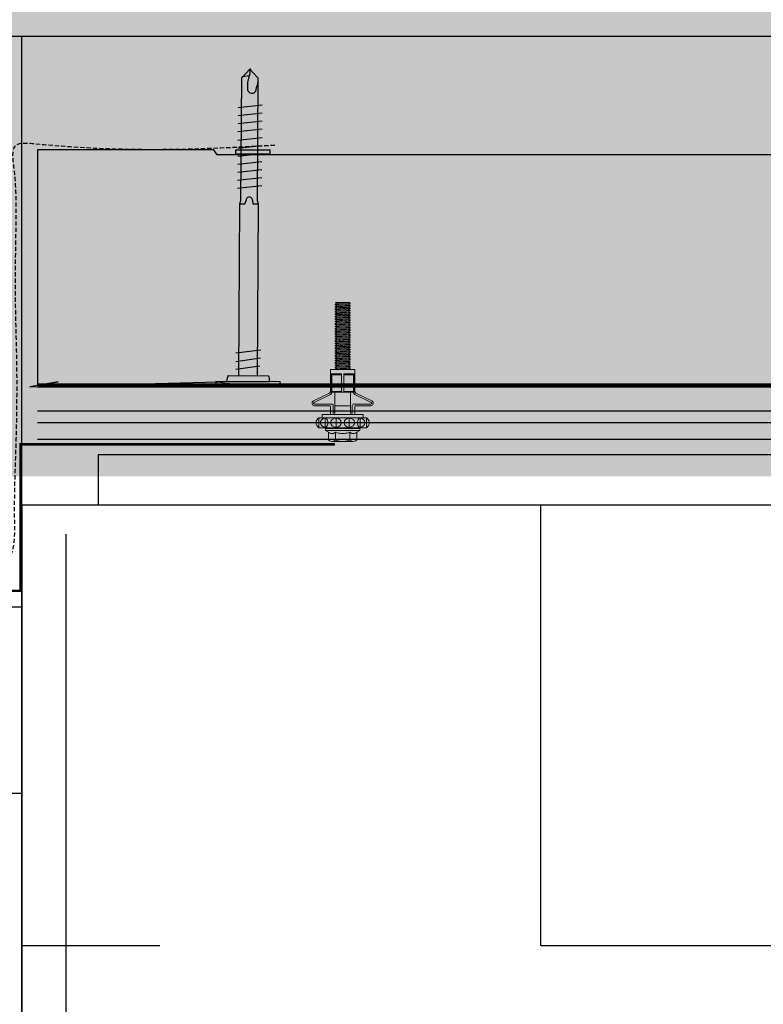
# Model space of a CAD drawing. Header units: millimetres. Extents: x -312551 to 250764, y -35891 to 59426.
# Tile 247 of 256: x 156237 to 156457, y 5709 to 5999. Entities that reach past the tile are written whole.
import ezdxf

# ---------------------------------------------------------------- set-up
doc = ezdxf.new("R2010")
doc.units = ezdxf.units.MM
doc.header["$LTSCALE"] = 2.5
doc.linetypes.add('HIDDEN', pattern=[0.375, 0.25, -0.125])
for name, color, linetype in [('A419100ND1', 7, 'Continuous'), ('AWP70', 7, 'Continuous'), ('GLAZING', 1, 'Continuous'), ('NF ARCH', 4, 'Continuous'), ('NF-RC', 3, 'Continuous'), ('Profile', 7, 'Continuous'), ('Rails', 1, 'Continuous'), ('TERR TILE 600', 160, 'Continuous'), ('Terrace', 6, 'Continuous'), ('Terracotta Tile', 30, 'Continuous')]:
    doc.layers.add(name, color=color, linetype=linetype)
doc.layers.add('HATCH', color=4, linetype='Continuous', lineweight=13)

# ---------------------------------------------------------------- blocks, each defined once
blk = doc.blocks.new('KP Tile fastener')
at = {"layer": 'Rails', "color": 7, "linetype": 'Continuous', "lineweight": 0}
for p, q in [((-3.59, 7.37), (-3.87, 7.02)), ((-3.87, 0), (-3.87, 7.02)), ((-3.5, 7.37), (-3.73, 7.02)), ((-3.73, 7.02), (-1.04, 7.02)), ((-3.34, 6.17), (-3.63, 5.7)), ((-3.24, 7.64), (-3.59, 7.37)), ((-3.18, 7.63), (-3.5, 7.37)), ((-2.9, 6.49), (-3.34, 6.17)), ((-2.83, 7.81), (-3.24, 7.64)), ((-2.8, 7.8), (-3.18, 7.63)), ((-2.39, 6.6), (-2.9, 6.49)), ((-2.39, 7.87), (-2.83, 7.81)), ((-2.39, 7.86), (-2.8, 7.8)), ((-1.94, 7.82), (-2.39, 7.87)), ((-1.97, 7.8), (-2.39, 7.86)), ((-1.87, 6.49), (-2.39, 6.6)), ((-1.59, 7.63), (-1.97, 7.8)), ((-1.53, 7.65), (-1.94, 7.82)), ((-1.43, 6.17), (-1.87, 6.49)), ((-1.27, 7.37), (-1.59, 7.63)), ((-1.18, 7.38), (-1.53, 7.65)), ((-1.14, 5.7), (-1.43, 6.17)), ((-1.04, 7.02), (-1.27, 7.37)), ((-0.9, 7.02), (-1.18, 7.38)), ((-0.9, 0), (-0.9, 7.02)), ((-0.9, 6.03), (0, 6.03)), ((0, 0), (0, 6.03)), ((0, 0), (0, 6.03)), ((2.63, 3.85), (2.63, 8.3)), ((3.13, 3.04), (3.13, 8.33)), ((5.95, 3.6), (3.61, 8.44)), ((6.37, 3.87), (4.05, 8.63)), ((-7.87, 3.5), (-7.92, 3.12)), ((-7.92, 0), (-7.92, 3.12)), ((-7.92, 3.12), (-7.87, 2.73)), ((-7.71, 3.86), (-7.87, 3.5)), ((-7.47, 4.16), (-7.71, 3.86)), ((-7.47, 4.16), (-5.19, 4.16)), ((-5.53, 3.49), (-5.58, 3.12)), ((-5.58, 3.12), (-5.53, 2.74)), ((-5.4, 3.85), (-5.53, 3.49)), ((-5.19, 4.15), (-5.4, 3.85)), ((-5.19, 4.16), (-4.68, 5.04)), ((-4.68, 0), (-4.68, 5.04)), ((-4.68, 5.04), (-4.05, 5.04)), ((-4.05, 0), (-4.05, 5.04)), ((-3.63, 5.7), (-3.73, 5.14)), ((-3.73, 5.14), (-1.04, 5.14)), ((-3.73, 5.14), (-3.63, 4.82)), ((-3.63, 4.82), (-3.34, 4.54)), ((-3.34, 3.07), (-3.63, 2.53)), ((-3.34, 4.54), (-2.39, 4.3)), ((-2.9, 3.44), (-3.34, 3.07)), ((-2.39, 3.57), (-2.9, 3.44)), ((-2.39, 4.3), (-1.43, 4.54)), ((-1.87, 3.44), (-2.39, 3.57)), ((-1.43, 3.07), (-1.87, 3.44)), ((-1.43, 4.54), (-1.14, 4.82)), ((-1.14, 2.53), (-1.43, 3.07)), ((-1.04, 5.14), (-1.14, 5.7)), ((-1.14, 4.82), (-1.04, 5.14)), ((0, 3.6), (2.38, 3.6)), ((6.6, 0.36), (6.6, 3.69)), ((6.6, 3.51), (12, 3.51)), ((6.6, 3.33), (12, 3.33)), ((6.6, 3.33), (6.87, 3.2)), ((6.87, 0.36), (6.87, 3.2)), ((6.87, 3.2), (11.73, 3.2)), ((6.95, 3.6), (12, 3.6)), ((11.73, 3.2), (12, 3.33)), ((11.73, 0.36), (11.73, 3.2)), ((12, 0.36), (12, 3.6)), ((12, 3.6), (13.35, 3.6)), ((13.35, 0), (13.35, 3.6)), ((-7.9, 0.43), (-7.92, 0)), ((-7.9, 0.43), (-7.92, 0)), ((-7.9, -0.43), (-7.92, 0)), ((-7.9, -0.43), (-7.92, 0)), ((-7.84, 0.86), (-7.9, 0.43)), ((-7.87, 2.73), (-7.71, 2.38)), ((-7.75, 1.28), (-7.84, 0.86)), ((-7.62, 1.69), (-7.75, 1.28)), ((-7.71, 2.38), (-7.47, 2.08)), ((-7.47, 2.08), (-7.62, 1.69)), ((-7.47, 2.08), (-5.19, 2.08)), ((-5.56, 0.42), (-5.58, 0)), ((-5.56, 0.42), (-5.58, 0)), ((-5.56, -0.42), (-5.58, 0)), ((-5.56, -0.42), (-5.58, 0)), ((-5.52, 0.85), (-5.56, 0.42)), ((-5.53, 2.74), (-5.4, 2.39)), ((-5.44, 1.28), (-5.52, 0.85)), ((-5.33, 1.69), (-5.44, 1.28)), ((-5.4, 2.39), (-5.19, 2.08)), ((-5.2, 2.08), (-5.33, 1.69)), ((-4.68, 0), (-4.68, -5.04)), ((-4.05, 2.09), (-3.87, 2.09)), ((-4.05, 0), (-4.05, -5.04)), ((-3.63, 2.53), (-3.73, 1.88)), ((-3.73, 1.88), (-1.04, 1.88)), ((-3.73, 1.88), (-3.63, 1.32)), ((-3.63, 1.32), (-3.34, 0.85)), ((-3.34, 0.85), (-2.9, 0.53)), ((-2.9, 0.53), (-2.39, 0.42)), ((-2.9, 0.53), (-2.39, 0.42)), ((-2.39, 0.42), (-1.87, 0.53)), ((-2.39, 0.42), (-1.87, 0.53)), ((-1.87, 0.53), (-1.43, 0.85)), ((-1.43, 0.85), (-1.14, 1.32)), ((-1.04, 1.88), (-1.14, 2.53)), ((-1.14, 1.32), (-1.04, 1.88)), ((0, 0), (0, -6.03)), ((0, 0), (0, -6.03)), ((0.43, 2.28), (0.43, 2.79)), ((0.43, 2.79), (2.88, 2.79)), ((0.43, 2.28), (6.6, 2.28)), ((2.63, 2.28), (2.63, -2.28)), ((6.6, 0.36), (12, 0.36)), ((6.6, 0.36), (6.6, -3.69)), ((13.35, 2.2), (13.38, 2.25)), ((13.35, 0), (13.35, -3.6)), ((13.38, 2.25), (13.74, -2.25)), ((13.38, 2.25), (13.53, 2.25)), ((13.53, 2.25), (13.89, -2.25)), ((13.53, 2.25), (13.77, 1.84)), ((13.77, 1.84), (13.78, 1.82)), ((13.78, 1.82), (13.8, 1.81)), ((13.8, 1.81), (13.81, 1.81)), ((13.81, 1.81), (13.83, 1.81)), ((13.82, 1.81), (14.17, -1.81)), ((13.83, 1.81), (13.85, 1.82)), ((13.85, 1.82), (13.86, 1.84)), ((13.86, 1.84), (14.1, 2.25)), ((14.1, 2.25), (14.46, -2.25)), ((14.1, 2.25), (14.25, 2.25)), ((14.25, 2.25), (14.61, -2.25)), ((14.25, 2.25), (14.49, 1.84)), ((14.49, 1.84), (14.5, 1.82)), ((14.5, 1.82), (14.52, 1.81)), ((14.52, 1.81), (14.53, 1.81)), ((14.53, 1.81), (14.55, 1.81)), ((14.54, 1.81), (14.89, -1.81)), ((14.55, 1.81), (14.57, 1.82)), ((14.57, 1.82), (14.58, 1.84)), ((14.58, 1.84), (14.82, 2.25)), ((14.82, 2.25), (15.18, -2.25)), ((14.82, 2.25), (14.97, 2.25)), ((14.97, 2.25), (15.33, -2.25)), ((14.97, 2.25), (15.21, 1.84)), ((15.21, 1.84), (15.22, 1.82)), ((15.22, 1.82), (15.24, 1.81)), ((15.24, 1.81), (15.25, 1.81)), ((15.25, 1.81), (15.27, 1.81)), ((15.26, 1.81), (15.61, -1.81)), ((15.27, 1.81), (15.29, 1.82)), ((15.29, 1.82), (15.3, 1.84)), ((15.3, 1.84), (15.54, 2.25)), ((15.54, 2.25), (15.9, -2.25)), ((15.54, 2.25), (15.69, 2.25)), ((15.69, 2.25), (16.05, -2.25)), ((15.69, 2.25), (15.93, 1.84)), ((15.93, 1.84), (15.94, 1.82)), ((15.94, 1.82), (15.96, 1.81)), ((15.96, 1.81), (15.97, 1.81)), ((15.97, 1.81), (15.99, 1.81)), ((15.98, 1.81), (16.33, -1.81)), ((15.99, 1.81), (16.01, 1.82)), ((16.01, 1.82), (16.02, 1.84)), ((16.02, 1.84), (16.26, 2.25)), ((16.26, 2.25), (16.62, -2.25)), ((16.26, 2.25), (16.41, 2.25)), ((16.41, 2.25), (16.77, -2.25)), ((16.41, 2.25), (16.65, 1.84)), ((16.65, 1.84), (16.66, 1.82)), ((16.66, 1.82), (16.68, 1.81)), ((16.68, 1.81), (16.69, 1.81)), ((16.69, 1.81), (16.71, 1.81)), ((16.7, 1.81), (17.05, -1.81)), ((16.71, 1.81), (16.73, 1.82)), ((16.73, 1.82), (16.74, 1.84)), ((16.74, 1.84), (16.98, 2.25)), ((16.98, 2.25), (17.34, -2.25)), ((16.98, 2.25), (17.13, 2.25)), ((17.13, 2.25), (17.49, -2.25)), ((17.13, 2.25), (17.37, 1.84)), ((17.37, 1.84), (17.38, 1.82)), ((17.38, 1.82), (17.4, 1.81)), ((17.4, 1.81), (17.41, 1.81)), ((17.41, 1.81), (17.43, 1.81)), ((17.42, 1.81), (17.77, -1.81)), ((17.43, 1.81), (17.45, 1.82)), ((17.45, 1.82), (17.46, 1.84)), ((17.46, 1.84), (17.7, 2.25)), ((17.7, 2.25), (18.06, -2.25)), ((17.7, 2.25), (17.85, 2.25)), ((17.85, 2.25), (18.21, -2.25)), ((17.85, 2.25), (18.09, 1.84)), ((18.09, 1.84), (18.1, 1.82)), ((18.1, 1.82), (18.12, 1.81)), ((18.12, 1.81), (18.13, 1.81)), ((18.13, 1.81), (18.15, 1.81)), ((18.14, 1.81), (18.49, -1.81)), ((18.15, 1.81), (18.17, 1.82)), ((18.17, 1.82), (18.18, 1.84)), ((18.18, 1.84), (18.42, 2.25)), ((18.42, 2.25), (18.78, -2.25)), ((18.42, 2.25), (18.57, 2.25)), ((18.57, 2.25), (18.93, -2.25)), ((18.57, 2.25), (18.81, 1.84)), ((18.81, 1.84), (18.82, 1.82)), ((18.82, 1.82), (18.84, 1.81)), ((18.84, 1.81), (18.85, 1.81)), ((18.85, 1.81), (18.87, 1.81)), ((18.86, 1.81), (19.21, -1.81)), ((18.87, 1.81), (18.89, 1.82)), ((18.89, 1.82), (18.9, 1.84)), ((18.9, 1.84), (19.14, 2.25)), ((19.14, 2.25), (19.5, -2.25)), ((19.14, 2.25), (19.29, 2.25)), ((19.29, 2.25), (19.65, -2.25)), ((19.29, 2.25), (19.53, 1.84)), ((19.53, 1.84), (19.54, 1.82)), ((19.54, 1.82), (19.56, 1.81)), ((19.56, 1.81), (19.57, 1.81)), ((19.57, 1.81), (19.59, 1.81)), ((19.58, 1.81), (19.93, -1.81)), ((19.59, 1.81), (19.61, 1.82)), ((19.61, 1.82), (19.62, 1.84)), ((19.62, 1.84), (19.86, 2.25)), ((19.86, 2.25), (20.22, -2.25)), ((19.86, 2.25), (20.01, 2.25)), ((20.01, 2.25), (20.37, -2.25)), ((20.01, 2.25), (20.25, 1.84)), ((20.25, 1.84), (20.26, 1.82)), ((20.26, 1.82), (20.28, 1.81)), ((20.28, 1.81), (20.29, 1.81)), ((20.29, 1.81), (20.31, 1.81)), ((20.3, 1.81), (20.65, -1.81)), ((20.31, 1.81), (20.33, 1.82)), ((20.33, 1.82), (20.34, 1.84)), ((20.34, 1.84), (20.58, 2.25)), ((20.58, 2.25), (20.94, -2.25)), ((20.58, 2.25), (20.73, 2.25)), ((20.73, 2.25), (21.09, -2.25)), ((20.73, 2.25), (20.97, 1.84)), ((20.97, 1.84), (20.98, 1.82)), ((20.98, 1.82), (21, 1.81)), ((21, 1.81), (21.01, 1.81)), ((21.01, 1.81), (21.03, 1.81)), ((21.02, 1.81), (21.37, -1.81)), ((21.03, 1.81), (21.05, 1.82)), ((21.05, 1.82), (21.06, 1.84)), ((21.06, 1.84), (21.3, 2.25)), ((21.3, 2.25), (21.66, -2.25)), ((21.3, 2.25), (21.45, 2.25)), ((21.45, 2.25), (21.81, -2.25)), ((21.45, 2.25), (21.69, 1.84)), ((21.69, 1.84), (21.7, 1.82)), ((21.7, 1.82), (21.72, 1.81)), ((21.72, 1.81), (21.73, 1.81)), ((21.73, 1.81), (21.75, 1.81)), ((21.74, 1.81), (22.09, -1.81)), ((21.75, 1.81), (21.77, 1.82)), ((21.77, 1.82), (21.78, 1.84)), ((21.78, 1.84), (22.02, 2.25)), ((22.02, 2.25), (22.38, -2.25)), ((22.02, 2.25), (22.17, 2.25)), ((22.17, 2.25), (22.53, -2.25)), ((22.17, 2.25), (22.41, 1.84)), ((22.41, 1.84), (22.42, 1.82)), ((22.42, 1.82), (22.44, 1.81)), ((22.44, 1.81), (22.45, 1.81)), ((22.45, 1.81), (22.47, 1.81)), ((22.46, 1.81), (22.81, -1.81)), ((22.47, 1.81), (22.49, 1.82)), ((22.49, 1.82), (22.5, 1.84)), ((22.5, 1.84), (22.74, 2.25)), ((22.74, 2.25), (23.1, -2.25)), ((22.74, 2.25), (22.89, 2.25)), ((22.89, 2.25), (23.25, -2.25)), ((22.89, 2.25), (23.13, 1.84)), ((23.13, 1.84), (23.14, 1.82)), ((23.14, 1.82), (23.16, 1.81)), ((23.16, 1.81), (23.17, 1.81)), ((23.17, 1.81), (23.19, 1.81)), ((23.18, 1.81), (23.53, -1.81)), ((23.19, 1.81), (23.21, 1.82)), ((23.21, 1.82), (23.22, 1.84)), ((23.22, 1.84), (23.46, 2.25)), ((23.46, 2.25), (23.82, -2.25)), ((23.46, 2.25), (23.61, 2.25)), ((23.61, 2.25), (23.97, -2.25)), ((23.61, 2.25), (23.85, 1.84)), ((23.85, 1.84), (23.86, 1.82)), ((23.86, 1.82), (23.88, 1.81)), ((23.88, 1.81), (23.89, 1.81)), ((23.89, 1.81), (23.91, 1.81)), ((23.9, 1.81), (24.25, -1.81)), ((23.91, 1.81), (23.93, 1.82)), ((23.93, 1.82), (23.94, 1.84)), ((23.94, 1.84), (24.18, 2.25)), ((24.18, 2.25), (24.54, -2.25)), ((24.18, 2.25), (24.33, 2.25)), ((24.33, 2.25), (24.69, -2.25)), ((24.33, 2.25), (24.57, 1.84)), ((24.57, 1.84), (24.58, 1.82)), ((24.58, 1.82), (24.6, 1.81)), ((24.6, 1.81), (24.61, 1.81)), ((24.61, 1.81), (24.63, 1.81)), ((24.62, 1.81), (24.97, -1.81)), ((24.63, 1.81), (24.65, 1.82)), ((24.65, 1.82), (24.66, 1.84)), ((24.66, 1.84), (24.9, 2.25)), ((24.9, 2.25), (25.26, -2.25)), ((24.9, 2.25), (25.05, 2.25)), ((25.05, 2.25), (25.41, -2.25)), ((25.05, 2.25), (25.29, 1.84)), ((25.29, 1.84), (25.3, 1.82)), ((25.3, 1.82), (25.32, 1.81)), ((25.32, 1.81), (25.33, 1.81)), ((25.33, 1.81), (25.35, 1.81)), ((25.34, 1.81), (25.69, -1.81)), ((25.35, 1.81), (25.37, 1.82)), ((25.37, 1.82), (25.38, 1.84)), ((25.38, 1.84), (25.62, 2.25)), ((25.62, 2.25), (25.98, -2.25)), ((25.62, 2.25), (25.77, 2.25)), ((25.77, 2.25), (26.13, -2.25)), ((25.77, 2.25), (26.01, 1.84)), ((26.01, 1.84), (26.02, 1.82)), ((26.02, 1.82), (26.04, 1.81)), ((26.04, 1.81), (26.05, 1.81)), ((26.05, 1.81), (26.07, 1.81)), ((26.06, 1.81), (26.41, -1.81)), ((26.07, 1.81), (26.09, 1.82)), ((26.09, 1.82), (26.1, 1.84)), ((26.1, 1.84), (26.34, 2.25)), ((26.34, 2.25), (26.7, -2.25)), ((26.34, 2.25), (26.49, 2.25)), ((26.49, 2.25), (26.85, -2.25)), ((26.49, 2.25), (26.73, 1.84)), ((26.73, 1.84), (26.74, 1.82)), ((26.74, 1.82), (26.76, 1.81)), ((26.76, 1.81), (26.77, 1.81)), ((26.77, 1.81), (26.79, 1.81)), ((26.78, 1.81), (27.13, -1.81)), ((26.79, 1.81), (26.81, 1.82)), ((26.81, 1.82), (26.82, 1.84)), ((26.82, 1.84), (27.06, 2.25)), ((27.06, 2.25), (27.42, -2.25)), ((27.06, 2.25), (27.21, 2.25)), ((27.21, 2.25), (27.57, -2.25)), ((27.21, 2.25), (27.45, 1.84)), ((27.45, 1.84), (27.46, 1.82)), ((27.46, 1.82), (27.48, 1.81)), ((27.48, 1.81), (27.49, 1.81)), ((27.49, 1.81), (27.51, 1.81)), ((27.5, 1.81), (27.85, -1.81)), ((27.51, 1.81), (27.53, 1.82)), ((27.53, 1.82), (27.54, 1.84)), ((27.54, 1.84), (27.78, 2.25)), ((27.78, 2.25), (28.14, -2.25)), ((27.78, 2.25), (27.93, 2.25)), ((27.93, 2.25), (28.29, -2.25)), ((27.93, 2.25), (28.17, 1.84)), ((28.17, 1.84), (28.18, 1.82)), ((28.18, 1.82), (28.2, 1.81)), ((28.2, 1.81), (28.21, 1.81)), ((28.21, 1.81), (28.23, 1.81)), ((28.22, 1.81), (28.57, -1.81)), ((28.23, 1.81), (28.25, 1.82)), ((28.25, 1.82), (28.26, 1.84)), ((28.26, 1.84), (28.5, 2.25)), ((28.5, 2.25), (28.86, -2.25)), ((28.5, 2.25), (28.65, 2.25)), ((28.65, 2.25), (29.01, -2.25)), ((28.65, 2.25), (28.89, 1.84)), ((28.89, 1.84), (28.9, 1.82)), ((28.9, 1.82), (28.92, 1.81)), ((28.92, 1.81), (28.93, 1.81)), ((28.93, 1.81), (28.95, 1.81)), ((28.94, 1.81), (29.29, -1.81)), ((28.95, 1.81), (28.97, 1.82)), ((28.97, 1.82), (28.98, 1.84)), ((28.98, 1.84), (29.22, 2.25)), ((29.22, 2.25), (29.58, -2.25)), ((29.22, 2.25), (29.37, 2.25)), ((29.37, 2.25), (29.73, -2.25)), ((29.37, 2.25), (29.61, 1.84)), ((29.61, 1.84), (29.62, 1.82)), ((29.62, 1.82), (29.64, 1.81)), ((29.64, 1.81), (29.65, 1.81)), ((29.65, 1.81), (29.67, 1.81)), ((29.66, 1.81), (30.01, -1.81)), ((29.67, 1.81), (29.69, 1.82)), ((29.69, 1.82), (29.7, 1.84)), ((29.7, 1.84), (29.94, 2.25)), ((29.94, 2.25), (30.09, 2.25)), ((29.94, 2.25), (30.3, -2.25)), ((30.09, 2.25), (30.33, 1.84)), ((30.09, 2.25), (30.45, -2.25)), ((30.33, 1.84), (30.34, 1.82)), ((30.34, 1.82), (30.36, 1.81)), ((30.36, 1.81), (30.37, 1.81)), ((30.37, 1.81), (30.39, 1.81)), ((30.38, 1.81), (30.73, -1.81)), ((30.39, 1.81), (30.41, 1.82)), ((30.41, 1.82), (30.42, 1.84)), ((30.42, 1.84), (30.66, 2.25)), ((30.66, 2.25), (30.81, 2.25)), ((30.66, 2.25), (31.02, -2.25)), ((30.81, 2.25), (31.05, 1.84)), ((30.81, 2.25), (31.17, -2.25)), ((31.05, 1.84), (31.06, 1.82)), ((31.06, 1.82), (31.08, 1.81)), ((31.08, 1.81), (31.09, 1.81)), ((31.09, 1.81), (31.11, 1.81)), ((31.1, 1.81), (31.45, -1.81)), ((31.11, 1.81), (31.13, 1.82)), ((31.13, 1.82), (31.14, 1.84)), ((31.14, 1.84), (31.38, 2.25)), ((31.38, 2.25), (31.53, 2.25)), ((31.38, 2.25), (31.74, -2.25)), ((31.53, 2.25), (31.77, 1.84)), ((31.53, 2.25), (31.89, -2.25)), ((31.77, 1.84), (31.78, 1.82)), ((31.78, 1.82), (31.8, 1.81)), ((31.8, 1.81), (31.81, 1.81)), ((31.81, 1.81), (31.83, 1.81)), ((31.82, 1.81), (32.17, -1.81)), ((31.83, 1.81), (31.85, 1.82)), ((31.85, 1.82), (31.86, 1.84)), ((31.86, 1.84), (32.1, 2.25)), ((32.1, 2.25), (32.25, 2.25)), ((32.1, 2.25), (32.46, -2.25)), ((32.25, 2.25), (32.49, 1.84)), ((32.25, 2.25), (32.61, -2.25)), ((32.49, 1.84), (32.5, 1.82)), ((32.5, 1.82), (32.52, 1.81)), ((32.52, 1.81), (32.53, 1.81)), ((32.53, 1.81), (32.55, 1.81)), ((32.54, 1.81), (32.89, -1.81)), ((32.55, 1.81), (32.57, 1.82)), ((32.57, 1.82), (32.58, 1.84)), ((32.58, 1.84), (32.82, 2.25)), ((32.82, 2.25), (32.97, 2.25)), ((32.82, 2.25), (33.1, -1.25)), ((32.97, 2.25), (33.1, 2.02)), ((32.97, 2.25), (33.1, 0.61)), ((33.1, -2.11), (33.1, 2.02)), ((-7.92, 0), (-7.92, -3.12)), ((-7.92, -3.12), (-7.87, -2.73)), ((-7.84, -0.86), (-7.9, -0.43)), ((-7.84, -0.86), (-7.9, -0.43)), ((-7.87, -2.73), (-7.71, -2.38)), ((-7.75, -1.28), (-7.84, -0.86)), ((-7.62, -1.69), (-7.75, -1.28)), ((-7.71, -2.38), (-7.47, -2.08)), ((-7.47, -2.08), (-7.62, -1.69)), ((-7.47, -2.08), (-5.19, -2.08)), ((-5.58, -3.12), (-5.53, -2.74)), ((-5.52, -0.85), (-5.56, -0.42)), ((-5.52, -0.85), (-5.56, -0.42)), ((-5.53, -2.74), (-5.4, -2.39)), ((-5.44, -1.28), (-5.52, -0.85)), ((-5.33, -1.69), (-5.44, -1.28)), ((-5.4, -2.39), (-5.19, -2.08)), ((-5.2, -2.08), (-5.33, -1.69)), ((-4.05, -2.09), (-3.87, -2.09)), ((-3.87, 0), (-3.87, -7.02)), ((-3.73, -1.88), (-3.63, -1.32)), ((-3.63, -2.53), (-3.73, -1.88)), ((-3.73, -1.88), (-1.04, -1.88)), ((-3.63, -1.32), (-3.34, -0.85)), ((-3.34, -3.07), (-3.63, -2.53)), ((-3.34, -0.85), (-2.9, -0.53)), ((-3.34, -0.85), (-2.9, -0.53)), ((-2.9, -0.53), (-2.39, -0.42)), ((-2.9, -0.53), (-2.39, -0.42)), ((-2.39, -0.42), (-1.87, -0.53)), ((-2.39, -0.42), (-1.87, -0.53)), ((-1.87, -0.53), (-1.43, -0.85)), ((-1.87, -0.53), (-1.43, -0.85)), ((-1.43, -0.85), (-1.14, -1.32)), ((-1.14, -2.53), (-1.43, -3.07)), ((-1.14, -1.32), (-1.04, -1.88)), ((-1.04, -1.88), (-1.14, -2.53)), ((-0.9, 0), (-0.9, -7.02)), ((0.43, -2.28), (0.43, -2.79)), ((0.43, -2.28), (6.6, -2.28)), ((0.43, -2.79), (2.88, -2.79)), ((6.6, -0.36), (12, -0.36)), ((6.87, -0.36), (6.87, -3.2)), ((11.73, -0.36), (11.73, -3.2)), ((12, -0.36), (12, -3.6)), ((13.35, -0.78), (13.45, -1.81)), ((13.35, -1.94), (13.41, -1.84)), ((13.42, -1.82), (13.41, -1.84)), ((13.44, -1.81), (13.42, -1.82)), ((13.45, -1.81), (13.44, -1.81)), ((13.47, -1.81), (13.45, -1.81)), ((13.49, -1.82), (13.47, -1.81)), ((13.5, -1.84), (13.49, -1.82)), ((13.5, -1.84), (13.74, -2.25)), ((13.74, -2.25), (13.89, -2.25)), ((13.89, -2.25), (14.13, -1.84)), ((14.14, -1.82), (14.13, -1.84)), ((14.16, -1.81), (14.14, -1.82)), ((14.17, -1.81), (14.16, -1.81)), ((14.19, -1.81), (14.17, -1.81)), ((14.21, -1.82), (14.19, -1.81)), ((14.22, -1.84), (14.21, -1.82)), ((14.22, -1.84), (14.46, -2.25)), ((14.46, -2.25), (14.61, -2.25)), ((14.61, -2.25), (14.85, -1.84)), ((14.86, -1.82), (14.85, -1.84)), ((14.88, -1.81), (14.86, -1.82)), ((14.89, -1.81), (14.88, -1.81)), ((14.91, -1.81), (14.89, -1.81)), ((14.93, -1.82), (14.91, -1.81)), ((14.94, -1.84), (14.93, -1.82)), ((14.94, -1.84), (15.18, -2.25)), ((15.18, -2.25), (15.33, -2.25)), ((15.33, -2.25), (15.57, -1.84)), ((15.58, -1.82), (15.57, -1.84)), ((15.6, -1.81), (15.58, -1.82)), ((15.61, -1.81), (15.6, -1.81)), ((15.63, -1.81), (15.61, -1.81)), ((15.65, -1.82), (15.63, -1.81)), ((15.66, -1.84), (15.65, -1.82)), ((15.66, -1.84), (15.9, -2.25)), ((15.9, -2.25), (16.05, -2.25)), ((16.05, -2.25), (16.29, -1.84)), ((16.3, -1.82), (16.29, -1.84)), ((16.32, -1.81), (16.3, -1.82)), ((16.33, -1.81), (16.32, -1.81)), ((16.35, -1.81), (16.33, -1.81)), ((16.37, -1.82), (16.35, -1.81)), ((16.38, -1.84), (16.37, -1.82)), ((16.38, -1.84), (16.62, -2.25)), ((16.62, -2.25), (16.77, -2.25)), ((16.77, -2.25), (17.01, -1.84)), ((17.02, -1.82), (17.01, -1.84)), ((17.04, -1.81), (17.02, -1.82)), ((17.05, -1.81), (17.04, -1.81)), ((17.07, -1.81), (17.05, -1.81)), ((17.09, -1.82), (17.07, -1.81)), ((17.1, -1.84), (17.09, -1.82)), ((17.1, -1.84), (17.34, -2.25)), ((17.34, -2.25), (17.49, -2.25)), ((17.49, -2.25), (17.73, -1.84)), ((17.74, -1.82), (17.73, -1.84)), ((17.76, -1.81), (17.74, -1.82)), ((17.77, -1.81), (17.76, -1.81)), ((17.79, -1.81), (17.77, -1.81)), ((17.81, -1.82), (17.79, -1.81)), ((17.82, -1.84), (17.81, -1.82)), ((17.82, -1.84), (18.06, -2.25)), ((18.06, -2.25), (18.21, -2.25)), ((18.21, -2.25), (18.45, -1.84)), ((18.46, -1.82), (18.45, -1.84)), ((18.48, -1.81), (18.46, -1.82)), ((18.49, -1.81), (18.48, -1.81)), ((18.51, -1.81), (18.49, -1.81)), ((18.53, -1.82), (18.51, -1.81)), ((18.54, -1.84), (18.53, -1.82)), ((18.54, -1.84), (18.78, -2.25)), ((18.78, -2.25), (18.93, -2.25)), ((18.93, -2.25), (19.17, -1.84)), ((19.18, -1.82), (19.17, -1.84)), ((19.2, -1.81), (19.18, -1.82)), ((19.21, -1.81), (19.2, -1.81)), ((19.23, -1.81), (19.21, -1.81)), ((19.25, -1.82), (19.23, -1.81)), ((19.26, -1.84), (19.25, -1.82)), ((19.26, -1.84), (19.5, -2.25)), ((19.5, -2.25), (19.65, -2.25)), ((19.65, -2.25), (19.89, -1.84)), ((19.9, -1.82), (19.89, -1.84)), ((19.92, -1.81), (19.9, -1.82)), ((19.93, -1.81), (19.92, -1.81)), ((19.95, -1.81), (19.93, -1.81)), ((19.97, -1.82), (19.95, -1.81)), ((19.98, -1.84), (19.97, -1.82)), ((19.98, -1.84), (20.22, -2.25)), ((20.22, -2.25), (20.37, -2.25)), ((20.37, -2.25), (20.61, -1.84)), ((20.62, -1.82), (20.61, -1.84)), ((20.64, -1.81), (20.62, -1.82)), ((20.65, -1.81), (20.64, -1.81)), ((20.67, -1.81), (20.65, -1.81)), ((20.69, -1.82), (20.67, -1.81)), ((20.7, -1.84), (20.69, -1.82)), ((20.7, -1.84), (20.94, -2.25)), ((20.94, -2.25), (21.09, -2.25)), ((21.09, -2.25), (21.33, -1.84)), ((21.34, -1.82), (21.33, -1.84)), ((21.36, -1.81), (21.34, -1.82)), ((21.37, -1.81), (21.36, -1.81)), ((21.39, -1.81), (21.37, -1.81)), ((21.41, -1.82), (21.39, -1.81)), ((21.42, -1.84), (21.41, -1.82)), ((21.42, -1.84), (21.66, -2.25)), ((21.66, -2.25), (21.81, -2.25)), ((21.81, -2.25), (22.05, -1.84)), ((22.06, -1.82), (22.05, -1.84)), ((22.08, -1.81), (22.06, -1.82)), ((22.09, -1.81), (22.08, -1.81)), ((22.11, -1.81), (22.09, -1.81)), ((22.13, -1.82), (22.11, -1.81)), ((22.14, -1.84), (22.13, -1.82)), ((22.14, -1.84), (22.38, -2.25)), ((22.38, -2.25), (22.53, -2.25)), ((22.53, -2.25), (22.77, -1.84)), ((22.78, -1.82), (22.77, -1.84)), ((22.8, -1.81), (22.78, -1.82)), ((22.81, -1.81), (22.8, -1.81)), ((22.83, -1.81), (22.81, -1.81)), ((22.85, -1.82), (22.83, -1.81)), ((22.86, -1.84), (22.85, -1.82)), ((22.86, -1.84), (23.1, -2.25)), ((23.1, -2.25), (23.25, -2.25)), ((23.25, -2.25), (23.49, -1.84)), ((23.5, -1.82), (23.49, -1.84)), ((23.52, -1.81), (23.5, -1.82)), ((23.53, -1.81), (23.52, -1.81)), ((23.55, -1.81), (23.53, -1.81)), ((23.57, -1.82), (23.55, -1.81)), ((23.58, -1.84), (23.57, -1.82)), ((23.58, -1.84), (23.82, -2.25)), ((23.82, -2.25), (23.97, -2.25)), ((23.97, -2.25), (24.21, -1.84)), ((24.22, -1.82), (24.21, -1.84)), ((24.24, -1.81), (24.22, -1.82)), ((24.25, -1.81), (24.24, -1.81)), ((24.27, -1.81), (24.25, -1.81)), ((24.29, -1.82), (24.27, -1.81)), ((24.3, -1.84), (24.29, -1.82)), ((24.3, -1.84), (24.54, -2.25)), ((24.54, -2.25), (24.69, -2.25)), ((24.69, -2.25), (24.93, -1.84)), ((24.94, -1.82), (24.93, -1.84)), ((24.96, -1.81), (24.94, -1.82)), ((24.97, -1.81), (24.96, -1.81)), ((24.99, -1.81), (24.97, -1.81)), ((25.01, -1.82), (24.99, -1.81)), ((25.02, -1.84), (25.01, -1.82)), ((25.02, -1.84), (25.26, -2.25)), ((25.26, -2.25), (25.41, -2.25)), ((25.41, -2.25), (25.65, -1.84)), ((25.66, -1.82), (25.65, -1.84)), ((25.68, -1.81), (25.66, -1.82)), ((25.69, -1.81), (25.68, -1.81)), ((25.71, -1.81), (25.69, -1.81)), ((25.73, -1.82), (25.71, -1.81)), ((25.74, -1.84), (25.73, -1.82)), ((25.74, -1.84), (25.98, -2.25)), ((25.98, -2.25), (26.13, -2.25)), ((26.13, -2.25), (26.37, -1.84)), ((26.38, -1.82), (26.37, -1.84)), ((26.4, -1.81), (26.38, -1.82)), ((26.41, -1.81), (26.4, -1.81)), ((26.43, -1.81), (26.41, -1.81)), ((26.45, -1.82), (26.43, -1.81)), ((26.46, -1.84), (26.45, -1.82)), ((26.46, -1.84), (26.7, -2.25)), ((26.7, -2.25), (26.85, -2.25)), ((26.85, -2.25), (27.09, -1.84)), ((27.1, -1.82), (27.09, -1.84)), ((27.12, -1.81), (27.1, -1.82)), ((27.13, -1.81), (27.12, -1.81)), ((27.15, -1.81), (27.13, -1.81)), ((27.17, -1.82), (27.15, -1.81)), ((27.18, -1.84), (27.17, -1.82)), ((27.18, -1.84), (27.42, -2.25)), ((27.42, -2.25), (27.57, -2.25)), ((27.57, -2.25), (27.81, -1.84)), ((27.82, -1.82), (27.81, -1.84)), ((27.84, -1.81), (27.82, -1.82)), ((27.85, -1.81), (27.84, -1.81)), ((27.87, -1.81), (27.85, -1.81)), ((27.89, -1.82), (27.87, -1.81)), ((27.9, -1.84), (27.89, -1.82)), ((27.9, -1.84), (28.14, -2.25)), ((28.14, -2.25), (28.29, -2.25)), ((28.29, -2.25), (28.53, -1.84)), ((28.54, -1.82), (28.53, -1.84)), ((28.56, -1.81), (28.54, -1.82)), ((28.57, -1.81), (28.56, -1.81)), ((28.59, -1.81), (28.57, -1.81)), ((28.61, -1.82), (28.59, -1.81)), ((28.62, -1.84), (28.61, -1.82)), ((28.62, -1.84), (28.86, -2.25)), ((28.86, -2.25), (29.01, -2.25)), ((29.01, -2.25), (29.25, -1.84)), ((29.26, -1.82), (29.25, -1.84)), ((29.28, -1.81), (29.26, -1.82)), ((29.29, -1.81), (29.28, -1.81)), ((29.31, -1.81), (29.29, -1.81)), ((29.33, -1.82), (29.31, -1.81)), ((29.34, -1.84), (29.33, -1.82)), ((29.34, -1.84), (29.58, -2.25)), ((29.58, -2.25), (29.73, -2.25)), ((29.73, -2.25), (29.97, -1.84)), ((29.98, -1.82), (29.97, -1.84)), ((30, -1.81), (29.98, -1.82)), ((30.01, -1.81), (30, -1.81)), ((30.03, -1.81), (30.01, -1.81)), ((30.05, -1.82), (30.03, -1.81)), ((30.06, -1.84), (30.05, -1.82)), ((30.06, -1.84), (30.3, -2.25)), ((30.3, -2.25), (30.45, -2.25)), ((30.45, -2.25), (30.69, -1.84)), ((30.7, -1.82), (30.69, -1.84)), ((30.72, -1.81), (30.7, -1.82)), ((30.73, -1.81), (30.72, -1.81)), ((30.75, -1.81), (30.73, -1.81)), ((30.77, -1.82), (30.75, -1.81)), ((30.78, -1.84), (30.77, -1.82)), ((30.78, -1.84), (31.02, -2.25)), ((31.02, -2.25), (31.17, -2.25)), ((31.17, -2.25), (31.41, -1.84)), ((31.42, -1.82), (31.41, -1.84)), ((31.44, -1.81), (31.42, -1.82)), ((31.45, -1.81), (31.44, -1.81)), ((31.47, -1.81), (31.45, -1.81)), ((31.49, -1.82), (31.47, -1.81)), ((31.5, -1.84), (31.49, -1.82)), ((31.5, -1.84), (31.74, -2.25)), ((31.74, -2.25), (31.89, -2.25)), ((31.89, -2.25), (32.13, -1.84)), ((32.14, -1.82), (32.13, -1.84)), ((32.16, -1.81), (32.14, -1.82)), ((32.17, -1.81), (32.16, -1.81)), ((32.19, -1.81), (32.17, -1.81)), ((32.21, -1.82), (32.19, -1.81)), ((32.22, -1.84), (32.21, -1.82)), ((32.22, -1.84), (32.46, -2.25)), ((32.46, -2.25), (32.61, -2.25)), ((32.61, -2.25), (32.85, -1.84)), ((32.86, -1.82), (32.85, -1.84)), ((32.88, -1.81), (32.86, -1.82)), ((32.89, -1.81), (32.88, -1.81)), ((32.91, -1.81), (32.89, -1.81)), ((32.93, -1.82), (32.91, -1.81)), ((32.94, -1.84), (32.93, -1.82)), ((32.94, -1.84), (33.1, -2.11)), ((-7.87, -3.5), (-7.92, -3.12)), ((-7.71, -3.86), (-7.87, -3.5)), ((-7.47, -4.16), (-7.71, -3.86)), ((-7.47, -4.16), (-5.19, -4.16)), ((-5.53, -3.49), (-5.58, -3.12)), ((-5.4, -3.85), (-5.53, -3.49)), ((-5.19, -4.15), (-5.4, -3.85)), ((-5.19, -4.16), (-4.68, -5.04)), ((-4.68, -5.04), (-4.05, -5.04)), ((-3.73, -5.14), (-3.63, -4.82)), ((-3.63, -5.7), (-3.73, -5.14)), ((-3.73, -5.14), (-1.04, -5.14)), ((-3.63, -4.82), (-3.34, -4.54)), ((-3.34, -6.17), (-3.63, -5.7)), ((-2.9, -3.44), (-3.34, -3.07)), ((-3.34, -4.54), (-2.39, -4.3)), ((-2.39, -3.57), (-2.9, -3.44)), ((-1.87, -3.44), (-2.39, -3.57)), ((-2.39, -4.3), (-1.43, -4.54)), ((-1.43, -3.07), (-1.87, -3.44)), ((-1.43, -4.54), (-1.14, -4.82)), ((-1.14, -5.7), (-1.43, -6.17)), ((-1.14, -4.82), (-1.04, -5.14)), ((-1.04, -5.14), (-1.14, -5.7)), ((0, -3.6), (2.38, -3.6)), ((2.63, -3.85), (2.63, -8.3)), ((3.13, -3.04), (3.13, -8.33)), ((5.95, -3.6), (3.61, -8.44)), ((6.37, -3.87), (4.05, -8.63)), ((6.6, -3.33), (6.87, -3.2)), ((6.6, -3.33), (12, -3.33)), ((6.6, -3.51), (12, -3.51)), ((6.87, -3.2), (11.73, -3.2)), ((6.95, -3.6), (12, -3.6)), ((11.73, -3.2), (12, -3.33)), ((12, -3.6), (13.35, -3.6)), ((-3.59, -7.37), (-3.87, -7.02)), ((-3.5, -7.37), (-3.73, -7.02)), ((-3.73, -7.02), (-1.04, -7.02)), ((-3.24, -7.64), (-3.59, -7.37)), ((-3.18, -7.63), (-3.5, -7.37)), ((-2.9, -6.49), (-3.34, -6.17)), ((-2.83, -7.81), (-3.24, -7.64)), ((-2.8, -7.8), (-3.18, -7.63)), ((-2.39, -6.6), (-2.9, -6.49)), ((-2.39, -7.87), (-2.83, -7.81)), ((-2.39, -7.86), (-2.8, -7.8)), ((-1.87, -6.49), (-2.39, -6.6)), ((-1.97, -7.8), (-2.39, -7.86)), ((-1.94, -7.82), (-2.39, -7.87)), ((-1.59, -7.63), (-1.97, -7.8)), ((-1.53, -7.65), (-1.94, -7.82)), ((-1.43, -6.17), (-1.87, -6.49)), ((-1.27, -7.37), (-1.59, -7.63)), ((-1.18, -7.38), (-1.53, -7.65)), ((-1.04, -7.02), (-1.27, -7.37)), ((-0.9, -7.02), (-1.18, -7.38)), ((-0.9, -6.03), (0, -6.03))]:
    blk.add_line(p, q, dxfattribs=at)
for centre, radius, start, end in [((3.38, 8.3), 0.75, 26.0089, 180), ((3.38, 8.33), 0.25, 25.8375, 180), ((2.38, 3.85), 0.25, 270, 360), ((6.96, 4.37), 1.27, 217.172, 253.6075), ((6.95, 4.35), 0.75, 219.9145, 270), ((2.88, -3.04), 0.25, 360, 90), ((2.38, -3.85), 0.25, 0, 90), ((6.96, -4.37), 1.27, 106.3925, 142.828), ((6.95, -4.35), 0.75, 90, 140.0855), ((3.38, -8.3), 0.75, 180, 333.9911), ((3.38, -8.33), 0.25, 180, 334.1625)]:
    blk.add_arc(centre, radius, start, end, dxfattribs=at)
blk = doc.blocks.new('Cladding STD fixing flat head')
at = {"color": 7}
for p, q in [((-2.79, 52.5), (-1.27, 52.5)), ((-1.27, 52.5), (-0.95, 53.51)), ((0.93, 53.51), (1.1, 52.5)), ((1.1, 52.5), (2.62, 52.5)), ((9.5, 0), (-9.5, 0)), ((-9.5, 0), (-9.5, -1.29)), ((9.5, -1.29), (-9.5, -1.29)), ((9.5, -1.29), (9.5, 0))]:
    blk.add_line(p, q, dxfattribs=at)
for points in [[(-2.79, 1.69), (-2.79, 52.5), (-2.45, 53.51), (-2.45, 89.75), (-0.08, 92.28), (2.28, 89.75), (2.28, 53.51), (2.62, 52.5), (2.62, 1.69)], [(-2.45, 90.08), (-0.08, 90.42), (0.08, 92.45)], [(-0.25, 90.42), (-0.76, 88.39), (-0.76, 87.55), (-0.76, 86.87), (-0.76, 86.19), (-0.59, 85.86), (-0.25, 85.52), (0.08, 85.35), (0.42, 85.18), (0.93, 85.18), (1.1, 85.35), (1.27, 85.35), (1.61, 85.69), (1.78, 86.19), (1.94, 86.87), (2.28, 87.89), (2.28, 88.39)], [(-3.47, 80.95), (3.64, 81.8)], [(-3.47, 78.58), (3.64, 79.43)], [(-3.47, 76.22), (3.64, 77.06)], [(-3.47, 73.85), (3.64, 74.69)], [(-3.47, 71.31), (3.64, 72.16)], [(-3.47, 68.95), (3.64, 69.79)], [(-3.47, 66.58), (3.64, 67.42)], [(-3.47, 64.21), (3.64, 65.06)], [(-3.47, 61.84), (3.64, 62.69)], [(-3.47, 59.48), (3.64, 60.32)], [(-3.47, 57.11), (3.64, 57.95)], [(-3.64, 8.46), (3.64, 9.47)], [(-3.64, 5.92), (3.64, 7.1)], [(-3.64, 3.72), (3.47, 4.73)], [(6.34, 0), (6.34, 1.01), (6.17, 1.52), (6, 1.69), (-5.83, 1.69), (-6, 1.69), (-6, 1.52), (-6.17, 1.01), (-6.34, 0), (6.34, 0), (6.34, 0)]]:
    blk.add_lwpolyline(points, dxfattribs=at)
at = {"layer": 'A419100ND1'}
blk.add_arc((-0.01, 53.6), 0.949, 355.635, 185.6812, dxfattribs=at)

msp = doc.modelspace()

# ---------------------------------------------------------------- hatches: boundary and pattern name
at = {"linetype": 'Continuous'}
h = msp.add_hatch(dxfattribs=at)
h.set_pattern_fill('AR-SAND', color=6, scale=7.5, angle=90, style=0)
h.set_pattern_definition([(127.5, (140087.877, 10076.736), (-14.451178, -0.47245), [0, -11.4, 0, -12.75, 0, -12.1875]), (97.5, (140087.877, 10076.736), (-21.166095, 13.273325), [0, -6.15, 0, -10.275, 0, -3.9375]), (57.5, (140087.877, 10067.511), (-0.042443, 23.356064), [0, -3.75, 0, -13.5, 0, -17.625]), (47.5, (140087.877, 10067.51), (-6.582567, 22.54595), [0, -1.875, 0, -8.85, 0, -10.125])])
edge = h.paths.add_edge_path(flags=17)
edge.add_arc((160328.33, 5953.06), 1.29, -90, 78.6901, ccw=False)
edge.add_arc((160328.33, 5953.06), 1.29, 270, 438.6901)
edge.add_line((160328.58, 5954.33), (160319.2, 5956.2))
edge.add_arc((160319, 5955.22), 1, 78.6901, 141.7101)
edge.add_arc((160316.65, 5957.08), 2, 177.3555, 321.7101, ccw=False)
edge.add_line((160314.65, 5957.18), (160314.64, 5957.18))
edge.add_line((160314.64, 5957.18), (160314.64, 5959.58))
edge.add_arc((160313.24, 5959.58), 1.4, 0, 90.0012)
edge = h.paths.add_edge_path(flags=16)
edge.add_arc((160328.33, 5953.06), 1.29, 270, 438.6901)
edge.add_arc((160328.33, 5953.06), 1.29, -90, 78.6901, ccw=False)
edge = h.paths.add_edge_path()
edge.add_line((160313.24, 5960.98), (160288.35, 5960.98))
edge.add_line((160288.35, 5960.98), (160287.34, 5959.47))
edge.add_line((160287.34, 5959.47), (160153.02, 5959.47))
edge.add_line((160153.02, 5959.47), (160152.02, 5960.97))
edge.add_line((160152.02, 5960.97), (160119.69, 5960.97))
edge.add_line((160119.69, 5960.97), (160118.69, 5959.47))
edge.add_line((160118.69, 5959.47), (160086.35, 5959.47))
edge.add_line((160086.35, 5959.47), (160085.35, 5960.97))
edge.add_line((160085.35, 5960.97), (160053.02, 5960.97))
edge.add_line((160053.02, 5960.97), (160052.02, 5959.47))
edge.add_line((160052.02, 5959.47), (160019.69, 5959.47))
edge.add_line((160019.69, 5959.47), (160018.69, 5960.97))
edge.add_line((160018.69, 5960.97), (159986.35, 5960.97))
edge.add_line((159986.35, 5960.97), (159985.35, 5959.47))
edge.add_line((159985.35, 5959.47), (159953.02, 5959.47))
edge.add_line((159953.02, 5959.47), (159952.02, 5960.97))
edge.add_line((159952.02, 5960.97), (159919.69, 5960.97))
edge.add_line((159919.69, 5960.97), (159918.69, 5959.47))
edge.add_line((159918.69, 5959.47), (156295.49, 5959.47))
edge.add_line((156295.49, 5959.47), (156294.49, 5960.97))
edge.add_line((156294.49, 5960.97), (156242.47, 5960.97))
edge.add_line((156242.47, 5960.97), (156242.47, 5891.56))
edge.add_arc((160322.05, 5908.97), 3.2, 182.0108, 270)
edge.add_line((160322.05, 5905.77), (160333.13, 5905.77))
edge.add_arc((160333.13, 5908.97), 3.2, 270, 360)
edge.add_line((160336.33, 5908.97), (160336.33, 5910.66))
edge.add_arc((160333.13, 5910.66), 3.2, 0, 85)
edge.add_line((160333.41, 5913.85), (160325.86, 5914.51))
edge.add_arc((160326.08, 5917), 2.5, 199.8071, 265, ccw=False)
edge.add_arc((160326.08, 5917), 3.2, 199.8071, 265)
edge.add_line((160325.8, 5913.81), (160333.35, 5913.15))
edge.add_arc((160333.13, 5910.66), 2.5, 0, 85, ccw=False)
edge.add_line((160335.63, 5910.66), (160335.63, 5908.97))
edge.add_arc((160333.13, 5908.97), 2.5, -90, 0, ccw=False)
edge.add_line((160333.13, 5906.47), (160322.05, 5906.47))
edge.add_arc((160322.05, 5908.97), 2.5, 182.0108, 270, ccw=False)
edge.add_line((160156.6, 5890.97), (160283.27, 5890.57))
edge.add_line((160283.86, 5890.57), (160287.54, 5890.57))
edge.add_arc((160287.54, 5895.77), 5.2, 270, 346.1975)
edge.add_line((160292.59, 5894.53), (160296.24, 5909.37))
edge.add_arc((160298.67, 5908.77), 2.5, 90, 166.1975, ccw=False)
edge.add_line((160298.67, 5911.27), (160306.81, 5911.27))
edge.add_arc((160306.81, 5911.37), 0.1, 270, 324.5766)
edge.add_line((160306.89, 5911.31), (160307.25, 5911.81))
edge.add_arc((160307.33, 5911.76), 0.1, 35.4234, 144.5766, ccw=False)
edge.add_line((160307.41, 5911.81), (160307.77, 5911.31))
edge.add_arc((160307.85, 5911.37), 0.1, 215.4234, 270)
edge.add_line((160307.85, 5911.27), (160316.35, 5911.27))
edge.add_arc((160316.35, 5908.77), 2.5, 2.0108, 90, ccw=False)
edge.add_arc((160316.35, 5908.77), 3.2, 2.0108, 90, ccw=False)
edge.add_line((160328.5, 5953.94), (160319.13, 5955.81))
edge.add_arc((160328.33, 5953.06), 0.893, 270, 438.6901)
edge.add_line((160329.19, 5953.17), (160329.19, 5953.31))
edge.add_line((160323.33, 5950.77), (160323.33, 5949.98))
edge.add_line((160324.73, 5952.17), (160328.33, 5952.17))
edge.add_arc((160324.73, 5950.77), 1.4, 90, 180)
edge.add_line((160322.73, 5949.38), (160318.73, 5949.38))
edge.add_line((160322.73, 5948.98), (160318.73, 5948.98))
edge.add_line((160318.73, 5948.98), (160318.73, 5949.38))
edge.add_arc((160322.73, 5949.98), 0.6, 270, 360)
edge.add_arc((160322.73, 5949.98), 1, 270, 360)
edge.add_arc((160319.01, 5955.22), 0.6, 78.6901, 142.099)
edge.add_line((160328.33, 5951.77), (160324.73, 5951.77))
edge.add_arc((160324.73, 5950.77), 1, 90, 180)
edge.add_line((160323.73, 5950.77), (160323.73, 5949.98))
edge.add_line((160323.73, 5949.98), (160323.73, 5916.15))
edge.add_arc((160320.72, 5915.07), 3.2, 19.8071, 90)
edge.add_line((160320.72, 5918.27), (160319.03, 5918.27))
edge.add_line((160319.03, 5918.27), (160314.03, 5918.27))
edge.add_line((160314.03, 5917.57), (160319.03, 5917.57))
edge.add_line((160319.03, 5917.57), (160320.72, 5917.57))
edge.add_arc((160320.72, 5915.07), 2.5, 19.8071, 90)
edge.add_line((156242.47, 5891.56), (156248.59, 5892.47))
edge.add_line((156248.59, 5892.47), (156240.22, 5890.97))
edge.add_line((156240.22, 5890.97), (156295.74, 5892.47))
edge.add_line((156295.74, 5892.47), (156305.74, 5890.97))
edge.add_line((156305.74, 5890.97), (159906.6, 5892.47))
edge.add_line((159906.6, 5892.47), (159916.6, 5890.97))
edge.add_line((159916.6, 5890.97), (159926.6, 5892.47))
edge.add_line((159926.6, 5892.47), (159936.6, 5890.97))
edge.add_line((159936.6, 5890.97), (159946.6, 5892.47))
edge.add_line((159946.6, 5892.47), (159956.6, 5890.97))
edge.add_line((159956.6, 5890.97), (159966.6, 5892.47))
edge.add_line((159966.6, 5892.47), (159976.6, 5890.97))
edge.add_line((159976.6, 5890.97), (159986.6, 5892.47))
edge.add_line((159986.6, 5892.47), (159996.6, 5890.97))
edge.add_line((159996.6, 5890.97), (160006.6, 5892.47))
edge.add_line((160006.6, 5892.47), (160016.6, 5890.97))
edge.add_line((160016.6, 5890.97), (160026.6, 5892.47))
edge.add_line((160026.6, 5892.47), (160036.6, 5890.97))
edge.add_line((160036.6, 5890.97), (160046.6, 5892.47))
edge.add_line((160046.6, 5892.47), (160056.6, 5890.97))
edge.add_line((160056.6, 5890.97), (160066.6, 5892.47))
edge.add_line((160066.6, 5892.47), (160076.6, 5890.97))
edge.add_line((160076.6, 5890.97), (160086.6, 5892.47))
edge.add_line((160086.6, 5892.47), (160096.6, 5890.97))
edge.add_line((160096.6, 5890.97), (160106.6, 5892.47))
edge.add_line((160106.6, 5892.47), (160116.6, 5890.97))
edge.add_line((160116.6, 5890.97), (160126.6, 5892.47))
edge.add_line((160126.6, 5892.47), (160136.6, 5890.97))
edge.add_line((160136.6, 5890.97), (160146.6, 5892.47))
edge.add_line((160146.6, 5892.47), (160156.6, 5890.97))
msp.add_hatch(color=254, dxfattribs=at).paths.add_polyline_path([(156300.98, 5959.65), (156300.98, 5960.97), (156311.02, 5960.97), (156311.02, 5959.65)])
h = msp.add_hatch(color=254, dxfattribs=at)
h.paths.add_polyline_path([(156311.18, 5890.82), (156301.18, 5892.32), (156291.18, 5890.82)])
h.paths.add_polyline_path([(156331.18, 5890.82), (156321.18, 5892.32), (156311.18, 5890.82)])
at = {"layer": 'HATCH'}
h = msp.add_hatch(dxfattribs=at)
h.set_pattern_fill('AR-CONC', color=256, scale=20, style=0)
h.set_pattern_definition([(50, (-2071521.74, -4242329.36), (143.4520365, -12.550427), [15, -165]), (355, (-2071521.74, -4242329.36), (-27.7502667, 150.4384267), [12, -132]), (100.4514, (-2071509.78, -4242330.4), (115.7018763, 137.8879084), [12.748038, -140.2284224]), (46.1842, (-2071521.74, -4242289.36), (213.44821, -33.103803), [22.5, -247.5]), (96.6356, (-2071503.95, -4242292.12), (186.932541, 194.823574), [19.122058, -210.3426]), (351.1842, (-2071521.74, -4242289.36), (186.932389, 194.82372), [18, -198]), (21, (-2071501.74, -4242299.36), (119.3814104, -80.523778), [15, -165]), (326, (-2071501.74, -4242299.36), (48.6630664, 145.030009), [12, -132]), (71.4514, (-2071491.79, -4242306.07), (168.0445257, 64.5060993), [12.748038, -140.2284224]), (37.5, (-2071521.737, -4242329.356), (2.43197106, 66.57877077), [0, -130.4, 0, -134, 0, -132.5]), (7.5, (-2071521.74, -4242329.356), (52.6139075, 78.8823424), [0, -76.4, 0, -127.4, 0, -50.5]), (327.5, (-2071566.337, -4242329.356), (106.76448723, -4.51097435), [0, -50, 0, -156, 0, -207]), (317.5, (-2071586.34, -4242329.36), (116.6372339, 20.0209965), [0, -65, 0, -103.6, 0, -147])])
h.paths.add_polyline_path([(159457.8, 9294.47), (157657.8, 9294.47), (157657.8, 9079.47), (159457.8, 9079.47)])
h.paths.add_polyline_path([(157657.8, 9294.47), (155857.8, 9294.47), (155857.8, 9079.47), (157657.8, 9079.47)])
h.paths.add_polyline_path([(155857.8, 9294.47), (154982.8, 9294.47), (154982.8, 9079.47), (155857.8, 9079.47)])
h.paths.add_polyline_path([(154982.8, 9294.47), (153747.8, 9294.47), (153747.8, 9079.47), (154982.8, 9079.47)])
h.paths.add_polyline_path([(154982.8, 6079.47), (153747.8, 6079.47), (153747.8, 5864.47), (154982.8, 5864.47)])
h.paths.add_polyline_path([(155857.8, 6079.47), (154982.8, 6079.47), (154982.8, 5864.47), (155857.8, 5864.47)])
h.paths.add_polyline_path([(157657.8, 6079.47), (155857.8, 6079.47), (155857.8, 5864.47), (157657.8, 5864.47)])
h.paths.add_polyline_path([(159457.8, 6079.47), (157657.8, 6079.47), (157657.8, 5864.47), (159457.8, 5864.47)])
at = {"layer": 'Terrace'}
h = msp.add_hatch(dxfattribs=at)
h.set_pattern_fill('ANGLE', color=256, scale=1500, style=0)
h.set_pattern_definition([(0, (-2071521.74, -4242199.36), (0, 412.5), [300, -112.5]), (90, (-2071521.74, -4242199.36), (-412.5, 3e-14), [300, -112.5])])
h.paths.add_polyline_path([(157657.83, 5855.97), (156237.8, 5855.97), (156237.8, -2498.03), (156250.8, -2494.53), (157657.65, -2494.56)])

# ---------------------------------------------------------------- linework, layer by layer
at = {"color": 1, "linetype": 'Continuous'}
msp.add_line((156242.47, 5890.97), (160423.14, 5890.97), dxfattribs=at)
at = {"linetype": 'Continuous'}
for p, q in [((156242.47, 5883.89), (160423.14, 5883.89)), ((156242.47, 5880.4), (160423.14, 5880.4)), ((156242.47, 5875.49), (160423.14, 5875.49))]:
    msp.add_line(p, q, dxfattribs=at)
at = {"color": 7, "linetype": 'HIDDEN', "ltscale": 35, "const_width": 1}
msp.add_lwpolyline([(159860.49, 6312.47), (160428.3, 6312.47), (160428.3, 5891.47), (156242.47, 5891.47)], dxfattribs=at)
at = {"linetype": 'Continuous'}
msp.add_lwpolyline([(156300.98, 5959.65), (156300.98, 5960.97), (156311.02, 5960.97), (156311.02, 5959.65)], close=True, dxfattribs=at)
at = {"color": 2, "linetype": 'Continuous', "const_width": 0.7}
msp.add_lwpolyline([(156330.21, 5873.97), (156237.44, 5873.97), (156237.44, 5830.74), (156211.46, 5830.74), (156211.46, 5814.97)], dxfattribs=at)
at = {"color": 6, "linetype": 'HIDDEN', "ltscale": 2}
msp.add_spline([(156312.5, 5962.27), (156241.66, 5962.65), (156235.84, 5962.04), (156235.41, 5955.97), (156236.06, 5940.3), (156235.84, 5920.33), (156236.27, 5897.32), (156236.06, 5874.31), (156235.62, 5851.52), (156233.89, 5840.23), (156219.13, 5837.63), (156209.81, 5834.8), (156208.72, 5826.99), (156208.72, 5819.83), (156209.15, 5813.1)], degree=3, dxfattribs=at)
at = {"layer": 'AWP70', "color": 1}
msp.add_line((156239.33, 5958.83), (156239.33, 5958.83), dxfattribs=at)
msp.add_line((156239.33, 5958.83), (156239.33, 5958.83), dxfattribs=at)
msp.add_line((156239.33, 5958.83), (156239.33, 5958.83), dxfattribs=at)
for points in [[(160313.24, 5960.98), (160288.35, 5960.98), (160287.34, 5959.47), (160153.02, 5959.47), (160152.02, 5960.97), (160119.69, 5960.97), (160118.69, 5959.47), (160086.35, 5959.47), (160085.35, 5960.97), (160053.02, 5960.97), (160052.02, 5959.47), (160019.69, 5959.47), (160018.69, 5960.97), (159986.35, 5960.97), (159985.35, 5959.47), (159953.02, 5959.47), (159952.02, 5960.97), (159919.69, 5960.97), (159918.69, 5959.47), (156295.49, 5959.47), (156294.49, 5960.97), (156242.47, 5960.97), (156242.47, 5891.56)], [(156242.47, 5891.56), (156248.59, 5892.47), (156240.22, 5890.97), (156295.74, 5892.47), (156305.74, 5890.97), (159906.6, 5892.47)]]:
    msp.add_lwpolyline(points, dxfattribs=at)
at = {"layer": 'GLAZING'}
msp.add_line((156237.8, -2423.03), (156237.8, 5994.47), dxfattribs=at)
at = {"layer": 'NF ARCH'}
msp.add_line((152747.8, 5994.47), (160357.8, 5994.47), dxfattribs=at)
msp.add_line((152747.8, 5994.47), (160357.8, 5994.47), dxfattribs=at)
at = {"layer": 'NF-RC'}
msp.add_line((153747.8, 5994.47), (160357.8, 5994.47), dxfattribs=at)
at = {"layer": 'Profile', "color": 1}
for p, q in [((156216.86, 5825.97), (156237.8, 5825.97)), ((156237.8, 5770.97), (156237.8, 5825.97)), ((156216.86, 5770.97), (156237.8, 5770.97))]:
    msp.add_line(p, q, dxfattribs=at)
at = {"layer": 'Profile'}
msp.add_line((156237.8, 5770.97), (156237.8, 5770.97), dxfattribs=at)
at = {"layer": 'TERR TILE 600'}
msp.add_line((156250.8, 5847.43), (156250.8, 5563.95), dxfattribs=at)
at = {"layer": 'Terrace'}
msp.add_lwpolyline([(157657.83, 5855.97), (156237.8, 5855.97), (156237.8, -2498.03), (156250.8, -2494.53), (157657.65, -2494.56)], close=True, dxfattribs=at)
at = {"layer": 'Terracotta Tile'}
msp.add_lwpolyline([(156852.49, 5855.97), (156260.49, 5855.97), (156260.49, 5870.97), (156852.49, 5870.97)], close=True, dxfattribs=at)

# ---------------------------------------------------------------- block references
at = {"linetype": 'Continuous', "rotation": 359.6370612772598}
msp.add_blockref('Cladding STD fixing flat head', (156304.62, 5892.47), dxfattribs=at)
at = {"linetype": 'Continuous', "xscale": -1, "rotation": 270}
msp.add_blockref('KP Tile fastener', (156332.52, 5882.74), dxfattribs=at)

doc.saveas('drawing.dxf')
